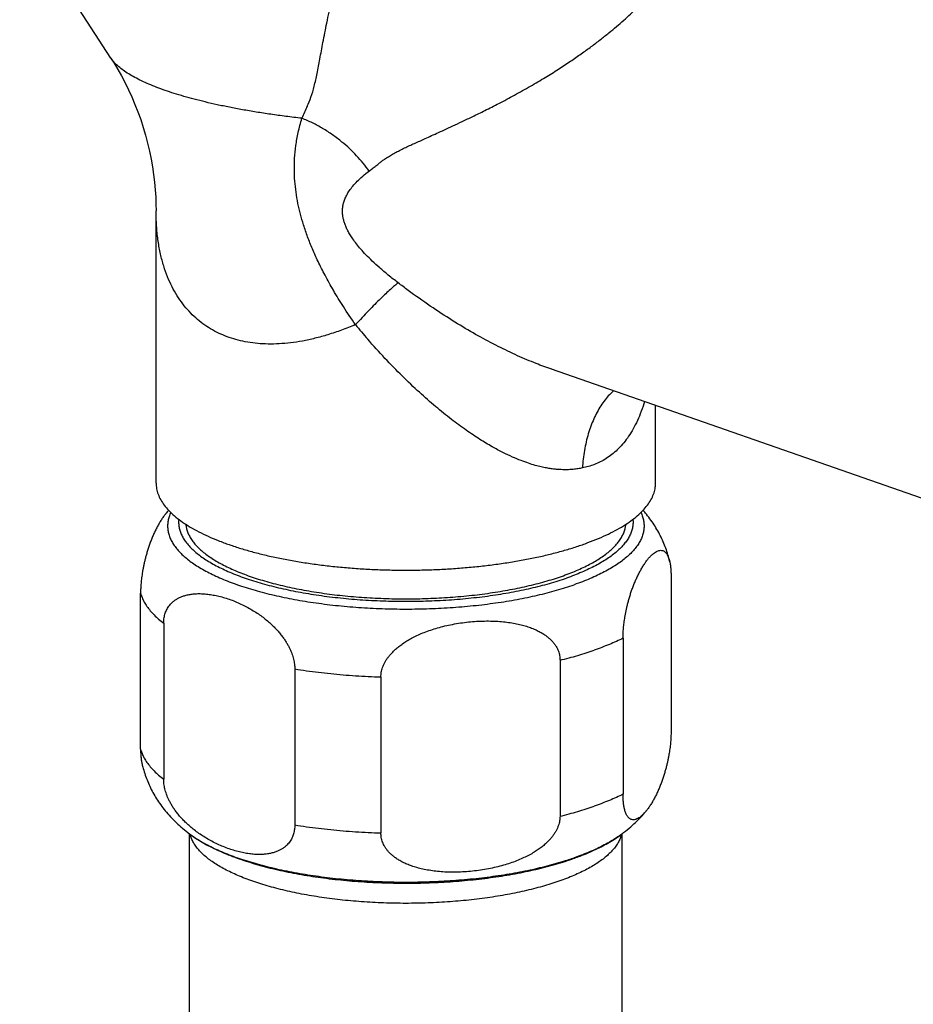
# Model space of a CAD drawing. Header units: millimetres. Extents: x 95 to 1084, y -153 to 904.
# Tile 3 of 27: x 244 to 298, y -82 to -23. Entities that reach past the tile are written whole.
import ezdxf

# ---------------------------------------------------------------- set-up
doc = ezdxf.new("R2010")
doc.units = ezdxf.units.MM
doc.header["$LTSCALE"] = 30.734
doc.layers.get('0').update_dxf_attribs({"linetype": 'CONTINUOUS'})

msp = doc.modelspace()

# ---------------------------------------------------------------- linework, layer by layer
at = {"color": 7, "linetype": 'CONTINUOUS'}
for p, q in [((249.762, -25.18), (244.283, -16.718)), ((252.469, -33.961), (252.474, -34.361)), ((252.474, -50.712), (252.474, -34.356)), ((252.474, -34.363), (252.474, -34.361)), ((357.027, -72.037), (276.233, -43.874)), ((276.237, -43.876), (276.235, -43.875)), ((282.474, -50.712), (282.474, -46.05)), ((283.404, -56.282), (283.404, -65.655)), ((251.544, -66.698), (251.544, -57.325)), ((252.931, -59.129), (252.931, -68.502)), ((280.522, -60.032), (280.522, -69.405)), ((276.735, -61.352), (276.735, -70.725)), ((260.805, -61.873), (260.805, -71.246)), ((265.979, -62.357), (265.979, -71.729)), ((254.474, -93.639), (254.474, -71.774)), ((280.474, -93.639), (280.474, -71.774))]:
    msp.add_line(p, q, dxfattribs=at)
msp.add_lwpolyline([(249.762, -25.18), (249.956, -25.487), (250.18, -25.861), (250.4, -26.253), (250.614, -26.66), (250.821, -27.081), (251.019, -27.514), (251.208, -27.959), (251.385, -28.414), (251.551, -28.876), (251.704, -29.344), (251.843, -29.816), (251.969, -30.291), (252.08, -30.767), (252.177, -31.241), (252.26, -31.712), (252.329, -32.179), (252.383, -32.639), (252.425, -33.09), (252.453, -33.532), (252.469, -33.961)], dxfattribs=at)
at = {"color": 9, "linetype": 'CONTINUOUS'}
for centre, radius, start, end in [((316.432, -53.169), 60.342, 155.42637, 156.17536), ((296.112, -15.308), 40.897, 219.26157, 220.86679), ((256.179, -71.405), 1.707, 193.70439, 194.53349), ((278.761, -71.403), 1.716, 345.4635, 346.28726), ((271.818, -56.655), 17.54, 288.70495, 289.2158)]:
    msp.add_arc(centre, radius, start, end, dxfattribs=at)
at = {"color": 7, "linetype": 'CONTINUOUS'}
for centre, radius, start, end in [((258.982, -57.461), 7.696, 138.36773, 140.25808), ((271.803, -57.086), 17.167, 289.21561, 289.73902)]:
    msp.add_arc(centre, radius, start, end, dxfattribs=at)
at = {"color": 9, "linetype": 'CONTINUOUS'}
for points, knots in [([(261.556, -28.075), (261.638, -27.896), (261.795, -27.5), (261.988, -26.842), (262.154, -26.075), (262.317, -25.196), (262.509, -24.182), (262.737, -23.021), (263.001, -21.752), (263.293, -20.477), (263.596, -19.282), (263.898, -18.201), (264.197, -17.223), (264.491, -16.336), (264.781, -15.526), (265.069, -14.777), (265.353, -14.084), (265.63, -13.445), (265.899, -12.859), (266.164, -12.316), (266.427, -11.806), (266.688, -11.326), (266.948, -10.874), (267.206, -10.448), (267.464, -10.046), (267.724, -9.664), (267.987, -9.3), (268.256, -8.952), (268.53, -8.62), (268.808, -8.308), (269.093, -8.015), (269.389, -7.739), (269.701, -7.481), (270.026, -7.243), (270.366, -7.033), (270.717, -6.856), (271.081, -6.72), (271.333, -6.662), (271.46, -6.643)], [0, 0, 0, 0, 0.024164, 0.052063, 0.083966, 0.120268, 0.161747, 0.210352, 0.265333, 0.320563, 0.370778, 0.41638, 0.458112, 0.496106, 0.53089, 0.56364, 0.594386, 0.622722, 0.648974, 0.673484, 0.69676, 0.719181, 0.740518, 0.760711, 0.780202, 0.799032, 0.817293, 0.835348, 0.852949, 0.869942, 0.886586, 0.903066, 0.919566, 0.936116, 0.952435, 0.968434, 0.984262, 1, 1, 1, 1]), ([(265.895, -31.479), (265.948, -31.438), (266.063, -31.345), (266.261, -31.208), (266.492, -31.059), (266.751, -30.909), (267.029, -30.758), (267.32, -30.613), (267.618, -30.473), (267.921, -30.335), (268.233, -30.193), (268.567, -30.044), (268.935, -29.878), (269.347, -29.691), (269.805, -29.48), (270.316, -29.244), (270.886, -28.976), (271.529, -28.67), (272.263, -28.31), (273.1, -27.886), (274.017, -27.399), (274.945, -26.88), (275.822, -26.36), (276.619, -25.862), (277.343, -25.386), (278, -24.932), (278.599, -24.498), (279.149, -24.08), (279.656, -23.677), (280.124, -23.288), (280.558, -22.911), (280.962, -22.542), (281.339, -22.183), (281.691, -21.83), (282.021, -21.483), (282.329, -21.14), (282.619, -20.799), (282.89, -20.457), (283.145, -20.114), (283.381, -19.767), (283.6, -19.416), (283.799, -19.058), (283.975, -18.696), (284.125, -18.327), (284.246, -17.951), (284.332, -17.565), (284.377, -17.167), (284.372, -16.898), (284.361, -16.763)], [0, 0, 0, 0, 0.008196, 0.018125, 0.029448, 0.041793, 0.054796, 0.068129, 0.081626, 0.095138, 0.108899, 0.123599, 0.139952, 0.158341, 0.178884, 0.201741, 0.227282, 0.256005, 0.288921, 0.327338, 0.370937, 0.416009, 0.457528, 0.495792, 0.531097, 0.56349, 0.593576, 0.621721, 0.64807, 0.672817, 0.696231, 0.718514, 0.739755, 0.760046, 0.779532, 0.798313, 0.816526, 0.834308, 0.851729, 0.86884, 0.885717, 0.902394, 0.918857, 0.935077, 0.951121, 0.967169, 0.983389, 1, 1, 1, 1]), ([(253.019, -27.121), (252.849, -27.063), (252.521, -26.943), (252.048, -26.752), (251.607, -26.554), (251.202, -26.349), (250.835, -26.138), (250.508, -25.922), (250.223, -25.699), (249.983, -25.47), (249.837, -25.292), (249.771, -25.193), (249.761, -25.178)], [0, 0, 0, 0, 0.139592, 0.27238, 0.397954, 0.515922, 0.625986, 0.727839, 0.8215, 0.907349, 0.985887, 1, 1, 1, 1]), ([(261.232, -28.794), (260.912, -28.758), (260.287, -28.684), (259.373, -28.559), (258.502, -28.426), (257.675, -28.285), (256.89, -28.137), (256.146, -27.982), (255.441, -27.822), (254.777, -27.655), (254.154, -27.484), (253.571, -27.308), (253.198, -27.184), (253.019, -27.121)], [0, 0, 0, 0, 0.115058, 0.224933, 0.329701, 0.429503, 0.52455, 0.615066, 0.701101, 0.782615, 0.859584, 0.932027, 1, 1, 1, 1]), ([(264.447, -41.19), (264.199, -40.833), (263.745, -40.154), (263.138, -39.163), (262.633, -38.257), (262.213, -37.427), (261.865, -36.657), (261.576, -35.927), (261.336, -35.229), (261.14, -34.559), (260.989, -33.899), (260.876, -33.238), (260.801, -32.569), (260.771, -31.887), (260.79, -31.175), (260.863, -30.422), (261.005, -29.62), (261.147, -29.076), (261.232, -28.794)], [0, 0, 0, 0, 0.098196, 0.184315, 0.262411, 0.332442, 0.394411, 0.45311, 0.509638, 0.561033, 0.610806, 0.662279, 0.71259, 0.762668, 0.816291, 0.873227, 0.933454, 1, 1, 1, 1]), ([(265.27, -31.962), (265.042, -31.64), (264.535, -31.022), (263.778, -30.313), (263.081, -29.784), (262.486, -29.4), (261.871, -29.067), (261.446, -28.879), (261.232, -28.794)], [0, 0, 0, 0, 0.227709, 0.459806, 0.596461, 0.732563, 0.867329, 1, 1, 1, 1]), ([(265.271, -31.962), (265.336, -31.912), (265.474, -31.812), (265.68, -31.648), (265.822, -31.537), (265.895, -31.479)], [0, 0, 0, 0, 0.313574, 0.646964, 1, 1, 1, 1]), ([(267.014, -38.683), (266.814, -38.53), (266.439, -38.235), (265.922, -37.797), (265.475, -37.39), (265.094, -37.013), (264.776, -36.666), (264.513, -36.348), (264.3, -36.061), (264.13, -35.801), (263.995, -35.564), (263.888, -35.342), (263.804, -35.128), (263.74, -34.918), (263.695, -34.711), (263.671, -34.508), (263.667, -34.305), (263.686, -34.097), (263.731, -33.877), (263.809, -33.642), (263.925, -33.392), (264.086, -33.129), (264.299, -32.853), (264.567, -32.565), (264.894, -32.263), (265.138, -32.065), (265.271, -31.962)], [0, 0, 0, 0, 0.087596, 0.166099, 0.236109, 0.298113, 0.352617, 0.400181, 0.441515, 0.477181, 0.508296, 0.536418, 0.562834, 0.588358, 0.6129, 0.636369, 0.659534, 0.683433, 0.709206, 0.737683, 0.769382, 0.804944, 0.845022, 0.89039, 0.941786, 1, 1, 1, 1]), ([(256.868, -41.962), (256.694, -41.901), (256.352, -41.765), (255.861, -41.517), (255.395, -41.224), (254.955, -40.885), (254.543, -40.499), (254.16, -40.066), (253.811, -39.583), (253.494, -39.05), (253.214, -38.464), (252.972, -37.823), (252.773, -37.125), (252.62, -36.367), (252.517, -35.552), (252.479, -34.876), (252.474, -34.474), (252.474, -34.363)], [0, 0, 0, 0, 0.058745, 0.117091, 0.175445, 0.234281, 0.294052, 0.355235, 0.418374, 0.484004, 0.552822, 0.625409, 0.702352, 0.784346, 0.871667, 0.964502, 1, 1, 1, 1]), ([(267.014, -38.683), (266.941, -38.738), (266.785, -38.866), (266.537, -39.084), (266.255, -39.345), (265.942, -39.647), (265.6, -39.986), (265.095, -40.501), (264.71, -40.908), (264.447, -41.19)], [0, 0, 0, 0, 0.076239, 0.168489, 0.275839, 0.397342, 0.531946, 0.678255, 1, 1, 1, 1]), ([(267.943, -39.373), (267.834, -39.294), (267.622, -39.138), (267.313, -38.907), (267.111, -38.757), (267.014, -38.683)], [0, 0, 0, 0, 0.348629, 0.682099, 1, 1, 1, 1]), ([(276.235, -43.875), (275.921, -43.766), (275.232, -43.509), (274.159, -43.053), (272.999, -42.499), (271.795, -41.858), (270.547, -41.127), (269.252, -40.298), (268.383, -39.691), (267.943, -39.373)], [0, 0, 0, 0, 0.105469, 0.232692, 0.369399, 0.51279, 0.664538, 0.827607, 1, 1, 1, 1]), ([(264.448, -41.19), (264.17, -41.308), (263.624, -41.525), (262.812, -41.801), (262.032, -42.018), (261.283, -42.18), (260.564, -42.291), (259.875, -42.352), (259.215, -42.365), (258.585, -42.332), (257.984, -42.254), (257.412, -42.134), (257.045, -42.023), (256.868, -41.962)], [0, 0, 0, 0, 0.116288, 0.226121, 0.329905, 0.428112, 0.521237, 0.609835, 0.694348, 0.775171, 0.852748, 0.927525, 1, 1, 1, 1]), ([(278.081, -49.799), (278.036, -49.807), (277.945, -49.825), (277.808, -49.85), (277.67, -49.871), (277.53, -49.887), (277.388, -49.898), (277.238, -49.905), (277.074, -49.909), (276.891, -49.908), (276.686, -49.899), (276.456, -49.88), (276.199, -49.848), (275.913, -49.802), (275.592, -49.735), (275.231, -49.643), (274.826, -49.519), (274.37, -49.354), (273.856, -49.141), (273.276, -48.865), (272.621, -48.513), (271.884, -48.07), (271.067, -47.522), (270.181, -46.867), (269.24, -46.107), (268.256, -45.242), (267.239, -44.273), (266.202, -43.21), (265.522, -42.457), (265.185, -42.067)], [0, 0, 0, 0, 0.008801, 0.017744, 0.026724, 0.035686, 0.044725, 0.054215, 0.06457, 0.076196, 0.089323, 0.104051, 0.120503, 0.138966, 0.159816, 0.183471, 0.210404, 0.241199, 0.276557, 0.317312, 0.364513, 0.419342, 0.482553, 0.553503, 0.630986, 0.714804, 0.805125, 0.900913, 1, 1, 1, 1]), ([(279.941, -45.166), (279.858, -45.241), (279.682, -45.417), (279.429, -45.716), (279.184, -46.064), (278.96, -46.445), (278.758, -46.855), (278.58, -47.293), (278.427, -47.756), (278.299, -48.242), (278.198, -48.747), (278.123, -49.268), (278.092, -49.621), (278.081, -49.799)], [0, 0, 0, 0, 0.065446, 0.145967, 0.229272, 0.315519, 0.404851, 0.497346, 0.592897, 0.691259, 0.792128, 0.895164, 1, 1, 1, 1]), ([(281.815, -45.82), (281.802, -45.861), (281.725, -46.106), (281.572, -46.534), (281.332, -47.079), (281.072, -47.565), (280.794, -47.997), (280.498, -48.377), (280.186, -48.71), (279.858, -48.997), (279.515, -49.242), (279.162, -49.442), (278.806, -49.601), (278.445, -49.717), (278.203, -49.777), (278.081, -49.799)], [0, 0, 0, 0, 0.022296, 0.134118, 0.236857, 0.332448, 0.421455, 0.504722, 0.583299, 0.658724, 0.732129, 0.80251, 0.869963, 0.935386, 1, 1, 1, 1]), ([(253.358, -52.478), (253.338, -52.52), (253.284, -52.643), (253.217, -52.851), (253.171, -53.101), (253.162, -53.352), (253.189, -53.603), (253.253, -53.852), (253.352, -54.1), (253.486, -54.345), (253.655, -54.588), (253.858, -54.826), (254.094, -55.061), (254.364, -55.291), (254.666, -55.516), (255, -55.736), (255.365, -55.949), (255.76, -56.156), (256.184, -56.355), (256.636, -56.548), (257.114, -56.732), (257.619, -56.907), (258.147, -57.073), (258.699, -57.231), (259.273, -57.378), (259.867, -57.515), (260.48, -57.642), (261.111, -57.758), (261.757, -57.863), (262.417, -57.956), (263.09, -58.038), (263.774, -58.109), (264.467, -58.167), (265.167, -58.213), (265.874, -58.247), (266.584, -58.269), (267.296, -58.278), (268.009, -58.275), (268.72, -58.259), (269.429, -58.231), (270.132, -58.191), (270.829, -58.139), (271.518, -58.075), (272.197, -57.999), (272.863, -57.911), (273.517, -57.812), (274.155, -57.701), (274.777, -57.58), (275.381, -57.448), (275.965, -57.306), (276.528, -57.153), (277.069, -56.991), (277.42, -56.875), (277.591, -56.815)], [0, 0, 0, 0, 0.005193, 0.014757, 0.024041, 0.033204, 0.042407, 0.051812, 0.061569, 0.071806, 0.082634, 0.094138, 0.106385, 0.119423, 0.133285, 0.14799, 0.163547, 0.179956, 0.197208, 0.215289, 0.234179, 0.253851, 0.274276, 0.29542, 0.317246, 0.339713, 0.362777, 0.386394, 0.410516, 0.435093, 0.460073, 0.485404, 0.511031, 0.5369, 0.562954, 0.589137, 0.615391, 0.64166, 0.667886, 0.694012, 0.71998, 0.745735, 0.771221, 0.796383, 0.821168, 0.845524, 0.869399, 0.892746, 0.915517, 0.937669, 0.959158, 0.979947, 1, 1, 1, 1]), ([(281.591, -52.478), (281.592, -52.48), (281.631, -52.562), (281.696, -52.726), (281.759, -52.976), (281.786, -53.226), (281.777, -53.477), (281.732, -53.728), (281.651, -53.976), (281.534, -54.223), (281.383, -54.467), (281.197, -54.707), (280.977, -54.944), (280.723, -55.177), (280.437, -55.404), (280.119, -55.627), (279.77, -55.843), (279.39, -56.053), (278.98, -56.257), (278.542, -56.452), (278.077, -56.641), (277.756, -56.758), (277.591, -56.815)], [0, 0, 0, 0, 0.001077, 0.041075, 0.079635, 0.117366, 0.154929, 0.192994, 0.2322, 0.273124, 0.316255, 0.361994, 0.410652, 0.462462, 0.517589, 0.576139, 0.638169, 0.703697, 0.772704, 0.845142, 0.920939, 1, 1, 1, 1]), ([(253.837, -52.889), (253.835, -52.904), (253.827, -52.999), (253.827, -53.176), (253.863, -53.419), (253.934, -53.66), (254.04, -53.9), (254.18, -54.137), (254.355, -54.371), (254.563, -54.601), (254.804, -54.827), (255.078, -55.048), (255.383, -55.264), (255.719, -55.474), (256.085, -55.678), (256.481, -55.876), (256.904, -56.066), (257.355, -56.249), (257.831, -56.423), (258.332, -56.589), (258.857, -56.745), (259.403, -56.893), (259.97, -57.03), (260.557, -57.157), (261.161, -57.274), (261.782, -57.38), (262.417, -57.475), (263.065, -57.558), (263.724, -57.63), (264.393, -57.691), (265.07, -57.739), (265.753, -57.775), (266.441, -57.8), (267.131, -57.812), (267.822, -57.812), (268.512, -57.8), (269.2, -57.775), (269.883, -57.739), (270.56, -57.69), (271.229, -57.63), (271.888, -57.558), (272.536, -57.474), (273.171, -57.379), (273.791, -57.273), (274.395, -57.156), (274.982, -57.029), (275.549, -56.892), (276.095, -56.744), (276.619, -56.588), (276.958, -56.476), (277.123, -56.418)], [0, 0, 0, 0, 0.001763, 0.011303, 0.020932, 0.030818, 0.041118, 0.051965, 0.063469, 0.075716, 0.088768, 0.102673, 0.117459, 0.133144, 0.149731, 0.167218, 0.185592, 0.204834, 0.224919, 0.245819, 0.267497, 0.289915, 0.313033, 0.336804, 0.36118, 0.386111, 0.411545, 0.437426, 0.463698, 0.490304, 0.517184, 0.544278, 0.571526, 0.598867, 0.626238, 0.653578, 0.680825, 0.707918, 0.734796, 0.761399, 0.787671, 0.813552, 0.83898, 0.863901, 0.88827, 0.912044, 0.935165, 0.957568, 0.979197, 1, 1, 1, 1]), ([(281.112, -52.889), (281.113, -52.904), (281.122, -53), (281.121, -53.177), (281.086, -53.42), (281.014, -53.662), (280.908, -53.901), (280.767, -54.138), (280.592, -54.372), (280.384, -54.602), (280.142, -54.828), (279.869, -55.049), (279.563, -55.265), (279.227, -55.476), (278.861, -55.68), (278.465, -55.877), (278.042, -56.067), (277.592, -56.249), (277.282, -56.363), (277.123, -56.418)], [0, 0, 0, 0, 0.008121, 0.05054, 0.093353, 0.13732, 0.183129, 0.231372, 0.282539, 0.337014, 0.395078, 0.456921, 0.522669, 0.592418, 0.666218, 0.744019, 0.8257, 0.911094, 1, 1, 1, 1]), ([(251.544, -57.325), (251.569, -57.416), (251.631, -57.597), (251.759, -57.863), (251.924, -58.125), (252.124, -58.385), (252.36, -58.64), (252.63, -58.891), (252.827, -59.05), (252.931, -59.129)], [0, 0, 0, 0, 0.121402, 0.248049, 0.38133, 0.522379, 0.67209, 0.831135, 1, 1, 1, 1]), ([(280.522, -60.032), (280.39, -60.097), (280.117, -60.225), (279.694, -60.407), (279.249, -60.582), (278.944, -60.693), (278.788, -60.748)], [0, 0, 0, 0, 0.235895, 0.48133, 0.73611, 1, 1, 1, 1]), ([(276.735, -61.352), (276.915, -61.307), (277.271, -61.215), (277.793, -61.068), (278.298, -60.913), (278.627, -60.804), (278.788, -60.748)], [0, 0, 0, 0, 0.260605, 0.51435, 0.760913, 1, 1, 1, 1]), ([(260.805, -61.873), (261.04, -61.911), (261.515, -61.982), (262.234, -62.076), (262.966, -62.157), (263.708, -62.227), (264.459, -62.283), (265.217, -62.327), (265.724, -62.348), (265.979, -62.357)], [0, 0, 0, 0, 0.137344, 0.276991, 0.418668, 0.562096, 0.706988, 0.853054, 1, 1, 1, 1]), ([(251.544, -66.698), (251.569, -66.789), (251.631, -66.97), (251.759, -67.236), (251.924, -67.498), (252.124, -67.757), (252.36, -68.013), (252.63, -68.264), (252.827, -68.423), (252.931, -68.502)], [0, 0, 0, 0, 0.121402, 0.248049, 0.38133, 0.522379, 0.67209, 0.831135, 1, 1, 1, 1]), ([(280.522, -69.405), (280.39, -69.47), (280.117, -69.598), (279.694, -69.78), (279.249, -69.955), (278.944, -70.066), (278.788, -70.12)], [0, 0, 0, 0, 0.235895, 0.48133, 0.73611, 1, 1, 1, 1]), ([(276.735, -70.725), (276.915, -70.68), (277.271, -70.588), (277.793, -70.441), (278.298, -70.286), (278.627, -70.176), (278.788, -70.12)], [0, 0, 0, 0, 0.260605, 0.51435, 0.760913, 1, 1, 1, 1]), ([(260.805, -71.246), (261.04, -71.284), (261.515, -71.355), (262.234, -71.449), (262.966, -71.53), (263.708, -71.599), (264.459, -71.656), (265.217, -71.7), (265.724, -71.721), (265.979, -71.729)], [0, 0, 0, 0, 0.137344, 0.276991, 0.418668, 0.562096, 0.706988, 0.853054, 1, 1, 1, 1]), ([(254.501, -71.795), (254.554, -71.834), (254.716, -71.951), (255, -72.138), (255.365, -72.351), (255.76, -72.558), (256.184, -72.758), (256.636, -72.95), (257.114, -73.134), (257.619, -73.309), (258.147, -73.476), (258.699, -73.633), (259.273, -73.78), (259.867, -73.918), (260.48, -74.044), (261.111, -74.16), (261.757, -74.265), (262.417, -74.359), (263.09, -74.441), (263.774, -74.511), (264.467, -74.569), (265.167, -74.615), (265.874, -74.649), (266.584, -74.671), (267.296, -74.68), (268.009, -74.677), (268.72, -74.662), (269.429, -74.634), (270.132, -74.594), (270.829, -74.542), (271.518, -74.477), (272.197, -74.401), (272.863, -74.313), (273.517, -74.214), (274.155, -74.104), (274.777, -73.982), (275.381, -73.85), (275.965, -73.708), (276.528, -73.556), (277.019, -73.409), (277.321, -73.31), (277.443, -73.269)], [0, 0, 0, 0, 0.00843, 0.025365, 0.043282, 0.062181, 0.08205, 0.102875, 0.12463, 0.147287, 0.170811, 0.195162, 0.220299, 0.246174, 0.272738, 0.299938, 0.327719, 0.356024, 0.384794, 0.413968, 0.443483, 0.473276, 0.503283, 0.533438, 0.563676, 0.59393, 0.624134, 0.654223, 0.684131, 0.713794, 0.743146, 0.772125, 0.800671, 0.828721, 0.856219, 0.883107, 0.909333, 0.934845, 0.959595, 0.983538, 1, 1, 1, 1]), ([(276.667, -74.63), (276.506, -74.686), (276.176, -74.795), (275.668, -74.946), (275.138, -75.088), (274.587, -75.221), (274.018, -75.343), (273.432, -75.455), (272.829, -75.557), (272.213, -75.647), (271.584, -75.727), (270.944, -75.795), (270.295, -75.851), (269.639, -75.896), (268.976, -75.929), (268.31, -75.95), (267.642, -75.959), (266.973, -75.956), (266.305, -75.941), (265.641, -75.914), (264.981, -75.875), (264.328, -75.824), (263.683, -75.762), (263.049, -75.688), (262.426, -75.603), (261.816, -75.507), (261.222, -75.401), (260.644, -75.283), (260.084, -75.156), (259.543, -75.018), (259.024, -74.872), (258.527, -74.716), (258.054, -74.551), (257.605, -74.378), (257.183, -74.197), (256.788, -74.009), (256.421, -73.815), (256.084, -73.613), (255.776, -73.406), (255.499, -73.194), (255.254, -72.977), (255.041, -72.756), (254.861, -72.53), (254.714, -72.302), (254.601, -72.071), (254.548, -71.912), (254.527, -71.833)], [0, 0, 0, 0, 0.021759, 0.044341, 0.067705, 0.091806, 0.116595, 0.142019, 0.168026, 0.194557, 0.221554, 0.248956, 0.2767, 0.304724, 0.332962, 0.361349, 0.389818, 0.418305, 0.446742, 0.475063, 0.503202, 0.531094, 0.558675, 0.585882, 0.612654, 0.63893, 0.664652, 0.689766, 0.714217, 0.737955, 0.760934, 0.783109, 0.804442, 0.824898, 0.844447, 0.863067, 0.88074, 0.897459, 0.913224, 0.928048, 0.941958, 0.954995, 0.967221, 0.97872, 0.989601, 1, 1, 1, 1]), ([(280.422, -71.833), (280.411, -71.872), (280.376, -71.991), (280.295, -72.187), (280.165, -72.417), (280.002, -72.643), (279.805, -72.867), (279.576, -73.086), (279.315, -73.301), (279.023, -73.511), (278.7, -73.715), (278.348, -73.913), (277.966, -74.104), (277.558, -74.289), (277.122, -74.466), (276.821, -74.576), (276.667, -74.63)], [0, 0, 0, 0, 0.024979, 0.076511, 0.130726, 0.18822, 0.24946, 0.314796, 0.384479, 0.458672, 0.537468, 0.620898, 0.708945, 0.801547, 0.898608, 1, 1, 1, 1]), ([(280.447, -71.795), (280.445, -71.796), (280.34, -71.875), (280.119, -72.029), (279.77, -72.246), (279.39, -72.456), (278.98, -72.659), (278.542, -72.855), (278.077, -73.043), (277.756, -73.16), (277.591, -73.218)], [0, 0, 0, 0, 0.002408, 0.123485, 0.25176, 0.387267, 0.529968, 0.679765, 0.836508, 1, 1, 1, 1])]:
    msp.add_open_spline(points, degree=3, knots=knots, dxfattribs=at)
at = {"color": 7, "linetype": 'CONTINUOUS'}
for points, knots in [([(252.474, -50.712), (252.474, -50.739), (252.478, -50.88), (252.513, -51.136), (252.624, -51.473), (252.796, -51.806), (253.028, -52.132), (253.319, -52.452), (253.668, -52.765), (254.073, -53.068), (254.533, -53.362), (255.045, -53.645), (255.608, -53.916), (256.22, -54.174), (256.647, -54.332), (256.868, -54.409)], [0, 0, 0, 0, 0.013789, 0.069533, 0.127302, 0.188379, 0.254017, 0.325077, 0.402005, 0.485311, 0.575244, 0.671685, 0.774721, 0.884304, 1, 1, 1, 1]), ([(256.868, -54.409), (257.1, -54.49), (257.579, -54.646), (258.32, -54.858), (259.099, -55.054), (259.913, -55.231), (260.757, -55.391), (261.63, -55.531), (262.526, -55.651), (263.442, -55.751), (264.375, -55.831), (265.32, -55.89), (266.275, -55.927), (267.234, -55.943), (268.195, -55.938), (269.152, -55.911), (270.102, -55.863), (271.042, -55.794), (271.967, -55.704), (272.874, -55.593), (273.758, -55.463), (274.617, -55.313), (275.447, -55.145), (276.243, -54.958), (277.004, -54.754), (277.726, -54.533), (278.406, -54.297), (279.041, -54.046), (279.628, -53.782), (280.166, -53.505), (280.653, -53.216), (281.085, -52.918), (281.462, -52.61), (281.782, -52.293), (282.044, -51.97), (282.246, -51.64), (282.388, -51.305), (282.461, -50.994), (282.474, -50.796), (282.474, -50.712)], [0, 0, 0, 0, 0.026736, 0.054741, 0.083877, 0.114073, 0.145276, 0.17732, 0.210105, 0.243576, 0.27755, 0.311905, 0.346589, 0.38141, 0.416233, 0.45101, 0.485552, 0.519715, 0.553462, 0.586612, 0.619024, 0.650669, 0.681388, 0.71105, 0.739639, 0.767026, 0.793102, 0.81787, 0.841245, 0.863155, 0.883641, 0.902678, 0.920269, 0.936522, 0.951527, 0.965417, 0.978445, 0.99088, 1, 1, 1, 1]), ([(253.064, -52.54), (253.06, -52.546), (253.01, -52.606), (252.916, -52.729), (252.787, -52.917), (252.662, -53.122), (252.541, -53.341), (252.425, -53.569), (252.317, -53.804), (252.216, -54.043), (252.123, -54.284), (252.039, -54.523), (251.962, -54.76), (251.894, -54.991), (251.833, -55.217), (251.78, -55.434), (251.733, -55.643), (251.694, -55.844), (251.659, -56.035), (251.631, -56.219), (251.606, -56.396), (251.587, -56.565), (251.571, -56.728), (251.559, -56.885), (251.551, -57.036), (251.546, -57.182), (251.544, -57.278), (251.544, -57.325)], [0, 0, 0, 0, 0.004192, 0.046042, 0.090922, 0.138231, 0.187379, 0.237712, 0.288668, 0.339675, 0.390321, 0.440222, 0.489089, 0.536529, 0.582331, 0.626247, 0.668215, 0.708248, 0.746392, 0.782869, 0.817706, 0.851066, 0.883142, 0.913926, 0.943567, 0.972254, 1, 1, 1, 1]), ([(283.327, -55.445), (283.31, -55.367), (283.26, -55.158), (283.162, -54.819), (283.022, -54.432), (282.856, -54.049), (282.664, -53.672), (282.445, -53.301), (282.197, -52.936), (281.953, -52.618), (281.787, -52.425), (281.719, -52.348)], [0, 0, 0, 0, 0.067432, 0.1829, 0.299653, 0.417681, 0.537215, 0.659292, 0.783853, 0.91237, 1, 1, 1, 1]), ([(254.259, -53.185), (254.265, -53.259), (254.288, -53.412), (254.356, -53.642), (254.459, -53.874), (254.595, -54.104), (254.764, -54.33), (254.966, -54.553), (255.2, -54.772), (255.465, -54.986), (255.76, -55.195), (256.086, -55.399), (256.441, -55.597), (256.823, -55.788), (257.234, -55.972), (257.67, -56.149), (258.131, -56.318), (258.617, -56.478), (259.125, -56.63), (259.654, -56.773), (260.204, -56.906), (260.772, -57.029), (261.357, -57.142), (261.958, -57.245), (262.574, -57.337), (263.201, -57.418), (263.84, -57.488), (264.488, -57.546), (265.144, -57.593), (265.805, -57.628), (266.471, -57.652), (267.14, -57.664), (267.809, -57.664), (268.477, -57.652), (269.143, -57.628), (269.805, -57.593), (270.461, -57.546), (271.109, -57.488), (271.747, -57.418), (272.375, -57.337), (272.99, -57.245), (273.591, -57.142), (274.177, -57.029), (274.745, -56.906), (275.294, -56.773), (275.824, -56.63), (276.332, -56.478), (276.662, -56.369), (276.823, -56.313)], [0, 0, 0, 0, 0.009192, 0.019196, 0.029619, 0.040596, 0.052237, 0.064629, 0.077838, 0.091908, 0.10687, 0.122741, 0.139525, 0.157219, 0.17581, 0.195279, 0.215602, 0.236748, 0.258681, 0.281364, 0.304754, 0.328805, 0.353468, 0.378693, 0.404425, 0.430611, 0.457193, 0.484112, 0.511308, 0.538722, 0.566291, 0.593954, 0.621648, 0.649311, 0.67688, 0.704294, 0.73149, 0.758409, 0.784991, 0.811177, 0.836909, 0.862134, 0.886797, 0.910848, 0.934238, 0.956921, 0.978854, 1, 1, 1, 1]), ([(276.823, -56.313), (276.977, -56.259), (277.279, -56.149), (277.715, -55.972), (278.125, -55.788), (278.508, -55.597), (278.863, -55.399), (279.188, -55.195), (279.484, -54.986), (279.749, -54.772), (279.983, -54.553), (280.184, -54.33), (280.354, -54.104), (280.49, -53.874), (280.593, -53.642), (280.66, -53.412), (280.684, -53.259), (280.69, -53.185)], [0, 0, 0, 0, 0.09426, 0.184563, 0.270793, 0.35286, 0.430709, 0.504319, 0.573716, 0.638976, 0.700239, 0.757717, 0.811711, 0.862623, 0.910967, 0.957368, 1, 1, 1, 1]), ([(280.522, -60.032), (280.522, -59.985), (280.523, -59.889), (280.528, -59.742), (280.537, -59.591), (280.549, -59.434), (280.564, -59.271), (280.584, -59.102), (280.608, -58.926), (280.637, -58.742), (280.671, -58.55), (280.711, -58.35), (280.758, -58.141), (280.811, -57.923), (280.871, -57.698), (280.94, -57.466), (281.016, -57.23), (281.101, -56.99), (281.194, -56.75), (281.295, -56.511), (281.403, -56.276), (281.519, -56.047), (281.64, -55.829), (281.765, -55.624), (281.893, -55.436), (282.023, -55.266), (282.151, -55.119), (282.277, -54.996), (282.399, -54.897), (282.515, -54.823), (282.624, -54.774), (282.727, -54.749), (282.823, -54.747), (282.91, -54.766), (282.988, -54.805), (283.058, -54.86), (283.118, -54.928), (283.171, -55.008), (283.217, -55.097), (283.257, -55.193), (283.29, -55.296), (283.313, -55.381), (283.324, -55.431), (283.327, -55.445)], [0, 0, 0, 0, 0.020297, 0.041281, 0.062964, 0.085483, 0.108947, 0.133351, 0.158834, 0.185518, 0.21342, 0.242705, 0.273405, 0.30553, 0.339035, 0.373738, 0.409485, 0.445988, 0.483036, 0.520348, 0.557623, 0.594442, 0.630394, 0.665001, 0.697832, 0.728446, 0.756518, 0.781797, 0.804207, 0.823805, 0.84085, 0.855755, 0.869113, 0.881592, 0.89384, 0.906324, 0.919348, 0.933019, 0.947359, 0.962337, 0.977891, 0.994024, 1, 1, 1, 1]), ([(283.327, -55.445), (283.332, -55.469), (283.345, -55.532), (283.363, -55.636), (283.378, -55.758), (283.39, -55.884), (283.398, -56.013), (283.403, -56.147), (283.404, -56.237), (283.404, -56.282)], [0, 0, 0, 0, 0.088156, 0.229796, 0.375713, 0.525341, 0.678938, 0.837187, 1, 1, 1, 1]), ([(252.931, -59.129), (252.931, -59.083), (252.934, -58.992), (252.947, -58.856), (252.97, -58.724), (253.003, -58.593), (253.045, -58.466), (253.099, -58.34), (253.165, -58.218), (253.245, -58.099), (253.338, -57.983), (253.448, -57.872), (253.575, -57.767), (253.721, -57.669), (253.888, -57.58), (254.077, -57.503), (254.287, -57.439), (254.52, -57.39), (254.775, -57.36), (255.052, -57.348), (255.35, -57.358), (255.666, -57.391), (255.998, -57.447), (256.342, -57.526), (256.694, -57.628), (257.048, -57.751), (257.4, -57.895), (257.743, -58.056), (258.075, -58.232), (258.391, -58.42), (258.688, -58.618), (258.965, -58.822), (259.219, -59.03), (259.451, -59.24), (259.661, -59.45), (259.848, -59.659), (260.015, -59.863), (260.16, -60.062), (260.287, -60.255), (260.396, -60.442), (260.49, -60.622), (260.569, -60.796), (260.635, -60.965), (260.689, -61.127), (260.732, -61.285), (260.765, -61.438), (260.788, -61.586), (260.802, -61.731), (260.805, -61.826), (260.805, -61.873)], [0, 0, 0, 0, 0.012478, 0.02476, 0.036894, 0.048997, 0.061169, 0.073454, 0.085983, 0.098886, 0.11226, 0.126298, 0.141155, 0.157009, 0.174041, 0.192395, 0.212243, 0.233692, 0.256891, 0.281936, 0.308888, 0.337687, 0.368221, 0.400252, 0.433497, 0.467559, 0.502051, 0.536531, 0.570629, 0.603984, 0.636337, 0.667455, 0.697226, 0.725565, 0.752449, 0.777797, 0.801628, 0.823938, 0.844807, 0.864343, 0.882654, 0.899921, 0.91622, 0.931681, 0.946443, 0.960548, 0.974104, 0.987239, 1, 1, 1, 1]), ([(265.979, -62.357), (265.979, -62.31), (265.983, -62.216), (266.001, -62.074), (266.033, -61.93), (266.078, -61.784), (266.137, -61.636), (266.211, -61.485), (266.301, -61.331), (266.409, -61.174), (266.537, -61.015), (266.687, -60.852), (266.86, -60.686), (267.06, -60.519), (267.287, -60.352), (267.544, -60.185), (267.831, -60.021), (268.148, -59.862), (268.496, -59.71), (268.873, -59.567), (269.279, -59.436), (269.711, -59.317), (270.164, -59.215), (270.634, -59.13), (271.114, -59.064), (271.597, -59.019), (272.078, -58.995), (272.547, -58.992), (273.001, -59.01), (273.432, -59.047), (273.838, -59.103), (274.216, -59.175), (274.564, -59.262), (274.882, -59.362), (275.168, -59.472), (275.425, -59.591), (275.653, -59.716), (275.853, -59.846), (276.026, -59.979), (276.176, -60.114), (276.304, -60.25), (276.412, -60.387), (276.503, -60.524), (276.577, -60.661), (276.636, -60.799), (276.681, -60.936), (276.712, -61.074), (276.731, -61.213), (276.735, -61.306), (276.735, -61.352)], [0, 0, 0, 0, 0.010556, 0.02131, 0.03234, 0.043784, 0.055773, 0.068378, 0.081756, 0.096061, 0.111406, 0.127998, 0.145992, 0.165545, 0.186799, 0.209821, 0.234695, 0.261413, 0.290009, 0.320451, 0.35267, 0.386467, 0.421597, 0.457692, 0.494357, 0.531103, 0.567475, 0.602993, 0.63728, 0.669996, 0.700928, 0.729913, 0.75692, 0.781956, 0.805093, 0.826363, 0.845889, 0.863772, 0.880181, 0.895296, 0.909288, 0.922373, 0.934677, 0.946361, 0.957587, 0.968434, 0.979035, 0.98953, 1, 1, 1, 1]), ([(283.404, -65.655), (283.404, -65.702), (283.403, -65.798), (283.398, -65.945), (283.39, -66.096), (283.378, -66.253), (283.362, -66.416), (283.342, -66.585), (283.318, -66.761), (283.289, -66.945), (283.255, -67.137), (283.215, -67.337), (283.169, -67.546), (283.116, -67.764), (283.055, -67.989), (282.987, -68.221), (282.91, -68.457), (282.825, -68.697), (282.733, -68.937), (282.632, -69.176), (282.523, -69.412), (282.408, -69.64), (282.287, -69.858), (282.161, -70.063), (282.033, -70.252), (281.939, -70.374), (281.889, -70.435), (281.885, -70.44)], [0, 0, 0, 0, 0.027746, 0.056433, 0.086074, 0.116858, 0.148935, 0.182295, 0.217131, 0.253609, 0.291752, 0.331785, 0.373753, 0.417669, 0.463471, 0.510912, 0.559779, 0.60968, 0.660326, 0.711333, 0.762289, 0.812622, 0.861769, 0.909078, 0.953958, 0.995808, 1, 1, 1, 1]), ([(251.544, -66.698), (251.544, -66.744), (251.545, -66.834), (251.55, -66.967), (251.559, -67.097), (251.57, -67.222), (251.586, -67.344), (251.603, -67.448), (251.616, -67.512), (251.621, -67.536)], [0, 0, 0, 0, 0.162814, 0.321063, 0.474661, 0.624288, 0.770205, 0.911846, 1, 1, 1, 1]), ([(251.621, -67.536), (251.638, -67.613), (251.688, -67.823), (251.787, -68.161), (251.927, -68.549), (252.093, -68.931), (252.285, -69.308), (252.504, -69.679), (252.751, -70.045), (253.029, -70.405), (253.339, -70.76), (253.686, -71.112), (254.074, -71.461), (254.354, -71.684), (254.501, -71.795)], [0, 0, 0, 0, 0.045286, 0.12283, 0.201239, 0.280503, 0.360779, 0.442762, 0.526414, 0.612723, 0.702154, 0.795718, 0.89459, 1, 1, 1, 1]), ([(260.805, -71.246), (260.805, -71.292), (260.802, -71.383), (260.788, -71.519), (260.765, -71.651), (260.733, -71.782), (260.69, -71.909), (260.636, -72.035), (260.57, -72.157), (260.491, -72.276), (260.397, -72.392), (260.288, -72.503), (260.16, -72.608), (260.014, -72.706), (259.847, -72.795), (259.659, -72.872), (259.448, -72.936), (259.215, -72.985), (258.96, -73.015), (258.683, -73.026), (258.386, -73.016), (258.069, -72.984), (257.737, -72.928), (257.393, -72.849), (257.042, -72.747), (256.687, -72.624), (256.336, -72.48), (255.992, -72.319), (255.66, -72.143), (255.344, -71.955), (255.047, -71.757), (254.771, -71.553), (254.516, -71.345), (254.284, -71.135), (254.075, -70.925), (253.887, -70.716), (253.721, -70.512), (253.575, -70.313), (253.448, -70.119), (253.339, -69.933), (253.246, -69.752), (253.167, -69.578), (253.1, -69.41), (253.046, -69.248), (253.003, -69.09), (252.971, -68.937), (252.948, -68.789), (252.934, -68.644), (252.931, -68.549), (252.931, -68.502)], [0, 0, 0, 0, 0.012478, 0.02476, 0.036894, 0.048997, 0.061169, 0.073454, 0.085984, 0.098886, 0.11226, 0.126298, 0.141155, 0.157009, 0.174042, 0.192395, 0.212243, 0.233692, 0.256892, 0.281937, 0.308889, 0.337687, 0.368221, 0.400252, 0.433497, 0.467559, 0.502051, 0.53653, 0.570628, 0.603983, 0.636336, 0.667455, 0.697226, 0.725565, 0.752448, 0.777797, 0.801628, 0.823938, 0.844807, 0.864343, 0.882654, 0.899921, 0.91622, 0.931681, 0.946443, 0.960548, 0.974104, 0.987239, 1, 1, 1, 1]), ([(281.885, -70.44), (281.847, -70.485), (281.77, -70.573), (281.649, -70.691), (281.528, -70.79), (281.412, -70.864), (281.302, -70.913), (281.199, -70.938), (281.103, -70.94), (281.016, -70.921), (280.938, -70.882), (280.869, -70.827), (280.808, -70.759), (280.755, -70.679), (280.709, -70.591), (280.67, -70.494), (280.636, -70.391), (280.607, -70.282), (280.583, -70.169), (280.564, -70.051), (280.548, -69.929), (280.536, -69.803), (280.528, -69.674), (280.523, -69.541), (280.522, -69.45), (280.522, -69.405)], [0, 0, 0, 0, 0.06422, 0.129141, 0.186693, 0.237024, 0.280799, 0.319077, 0.353383, 0.385432, 0.416887, 0.448947, 0.482397, 0.517506, 0.554333, 0.592799, 0.632745, 0.674179, 0.716895, 0.760871, 0.806175, 0.85263, 0.900318, 0.94945, 1, 1, 1, 1]), ([(276.735, -70.725), (276.735, -70.771), (276.73, -70.866), (276.712, -71.008), (276.68, -71.152), (276.635, -71.297), (276.577, -71.446), (276.502, -71.597), (276.412, -71.75), (276.304, -71.907), (276.176, -72.067), (276.026, -72.23), (275.853, -72.395), (275.653, -72.562), (275.426, -72.73), (275.169, -72.897), (274.883, -73.06), (274.565, -73.219), (274.218, -73.371), (273.84, -73.514), (273.434, -73.646), (273.002, -73.764), (272.549, -73.867), (272.079, -73.951), (271.599, -74.017), (271.116, -74.062), (270.636, -74.086), (270.166, -74.089), (269.713, -74.072), (269.281, -74.034), (268.875, -73.978), (268.497, -73.906), (268.149, -73.819), (267.832, -73.719), (267.545, -73.609), (267.288, -73.49), (267.06, -73.365), (266.861, -73.235), (266.687, -73.102), (266.537, -72.967), (266.409, -72.831), (266.301, -72.694), (266.21, -72.557), (266.136, -72.42), (266.077, -72.283), (266.033, -72.145), (266.001, -72.007), (265.983, -71.869), (265.979, -71.776), (265.979, -71.729)], [0, 0, 0, 0, 0.010556, 0.02131, 0.03234, 0.043784, 0.055773, 0.068378, 0.081756, 0.096061, 0.111406, 0.127998, 0.145992, 0.165545, 0.186799, 0.209821, 0.234696, 0.261414, 0.290009, 0.320451, 0.35267, 0.386467, 0.421596, 0.457691, 0.494356, 0.531102, 0.567474, 0.602992, 0.637279, 0.669995, 0.700927, 0.729913, 0.756919, 0.781956, 0.805093, 0.826363, 0.845888, 0.863771, 0.880181, 0.895296, 0.909288, 0.922373, 0.934676, 0.946361, 0.957586, 0.968434, 0.979035, 0.98953, 1, 1, 1, 1]), ([(280.447, -71.795), (280.595, -71.683), (280.876, -71.46), (281.264, -71.111), (281.597, -70.773), (281.796, -70.547), (281.885, -70.44)], [0, 0, 0, 0, 0.280609, 0.54279, 0.790536, 1, 1, 1, 1]), ([(254.501, -71.795), (254.624, -71.887), (254.882, -72.066), (255.292, -72.318), (255.732, -72.556), (256.198, -72.782), (256.69, -72.995), (257.205, -73.195), (257.743, -73.383), (258.302, -73.56), (258.882, -73.724), (259.48, -73.876), (260.096, -74.016), (260.728, -74.144), (261.376, -74.261), (262.037, -74.365), (262.711, -74.456), (263.395, -74.536), (264.088, -74.602), (264.79, -74.657), (265.497, -74.698), (266.209, -74.727), (266.923, -74.743), (267.639, -74.747), (268.355, -74.738), (269.068, -74.715), (269.778, -74.681), (270.482, -74.633), (271.18, -74.573), (271.869, -74.501), (272.548, -74.416), (273.215, -74.319), (273.87, -74.209), (274.51, -74.088), (275.134, -73.954), (275.741, -73.809), (276.33, -73.651), (276.9, -73.482), (277.271, -73.36), (277.452, -73.296)], [0, 0, 0, 0, 0.019527, 0.039894, 0.061075, 0.083029, 0.105705, 0.129118, 0.153254, 0.178075, 0.203582, 0.229732, 0.256489, 0.283832, 0.3117, 0.340058, 0.368857, 0.398039, 0.42756, 0.457357, 0.487376, 0.517559, 0.547845, 0.578177, 0.608493, 0.638735, 0.66884, 0.698754, 0.728417, 0.757771, 0.786767, 0.815342, 0.843457, 0.871062, 0.898103, 0.924558, 0.950373, 0.975525, 1, 1, 1, 1]), ([(277.6, -73.244), (277.716, -73.202), (277.992, -73.1), (278.418, -72.928), (278.872, -72.725), (279.303, -72.511), (279.71, -72.286), (280.091, -72.05), (280.332, -71.881), (280.447, -71.795)], [0, 0, 0, 0, 0.115428, 0.275074, 0.42996, 0.580017, 0.725158, 0.865241, 1, 1, 1, 1])]:
    msp.add_open_spline(points, degree=3, knots=knots, dxfattribs=at)

doc.saveas('drawing.dxf')
